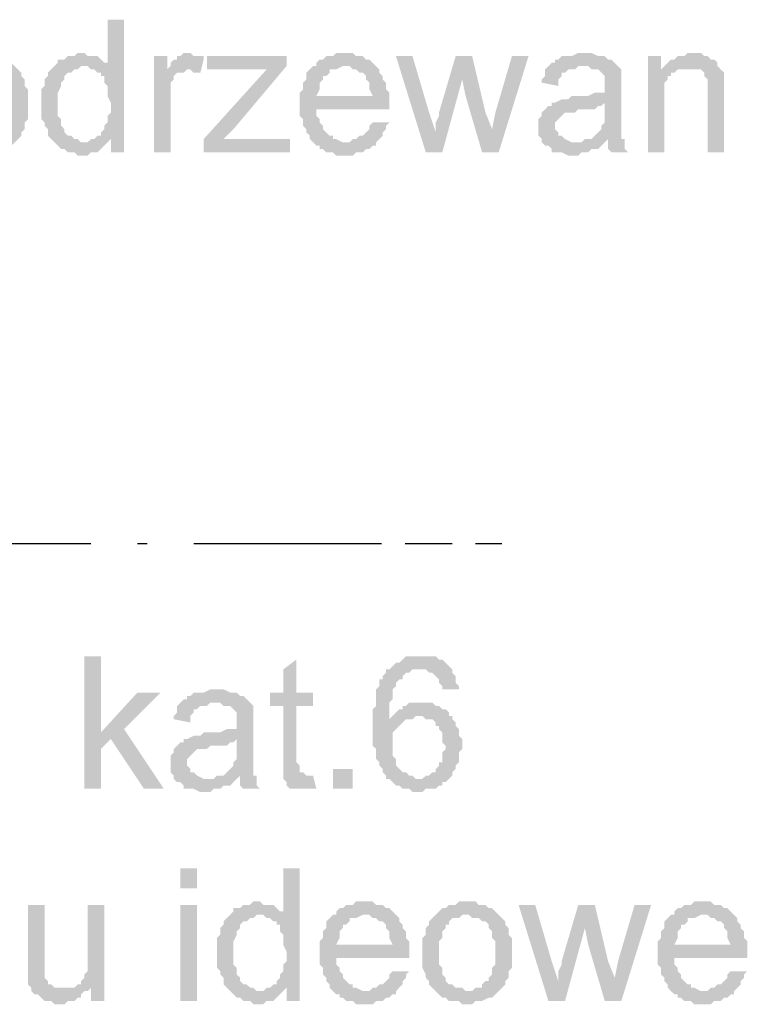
# Model space of a CAD drawing. Header units: millimetres. Extents: x 282377 to 1404227, y -783705 to 1038705.
# Tile 141 of 243: x 383145 to 383238, y 8412 to 8537. Entities that reach past the tile are written whole.
import ezdxf

# ---------------------------------------------------------------- set-up
doc = ezdxf.new("R2010")
doc.units = ezdxf.units.MM
doc.linetypes.add('ACAD_ISO08W100', pattern=[36, 24, -3, 6, -3])
doc.layers.add('!!ELEKTRYKA', color=7, linetype='Continuous')

msp = doc.modelspace()

# ---------------------------------------------------------------- hatches: boundary and pattern name
at = {"layer": '!!ELEKTRYKA', "linetype": 'ACAD_ISO08W100'}
for points in [[(383158.68, 8537.28), (383156.56, 8537.28), (383156.56, 8531.36), (383153.6, 8531.36), (383154.02, 8531.36), (383154.45, 8530.93), (383154.87, 8530.93), (383155.29, 8530.51), (383155.72, 8530.51), (383155.72, 8530.09), (383156.14, 8530.09), (383156.14, 8529.66), (383156.14, 8529.24), (383156.56, 8528.82), (383156.56, 8528.39), (383156.56, 8527.97), (383156.56, 8527.55), (383156.99, 8526.7), (383156.99, 8526.28), (383156.99, 8525.85), (383156.99, 8525.43), (383156.56, 8525.01), (383156.56, 8524.58), (383156.56, 8524.16), (383156.14, 8523.74), (383156.14, 8523.31), (383155.72, 8522.89), (383155.72, 8522.47), (383155.29, 8522.47), (383154.87, 8522.04), (383154.45, 8522.04), (383156.99, 8522.04), (383156.99, 8520.35), (383158.68, 8520.35)], [(383140.48, 8533.05), (383139.63, 8533.05), (383139.21, 8532.63), (383138.36, 8532.63), (383137.94, 8532.2), (383137.51, 8532.2), (383137.09, 8531.78), (383136.67, 8531.36), (383136.67, 8531.36), (383136.67, 8531.36), (383140.48, 8531.36), (383140.9, 8531.36), (383141.32, 8530.93), (383141.75, 8530.93), (383142.17, 8530.93), (383142.59, 8530.51), (383143.02, 8530.51), (383143.44, 8530.09), (383143.44, 8529.66), (383143.86, 8529.24), (383143.86, 8528.82), (383143.86, 8528.39), (383144.29, 8527.97), (383144.29, 8527.55), (383144.29, 8527.12), (383144.29, 8526.7), (383144.29, 8526.28), (383144.29, 8525.85), (383144.29, 8525.43), (383144.29, 8525.01), (383143.86, 8524.58), (383143.86, 8524.16), (383143.86, 8523.74), (383143.44, 8523.31), (383143.44, 8522.89), (383143.02, 8522.89), (383142.59, 8522.47), (383142.59, 8522.04), (383142.17, 8522.04), (383141.75, 8522.04), (383141.32, 8521.62), (383140.48, 8521.62), (383136.67, 8521.62), (383136.67, 8521.62), (383137.09, 8521.2), (383137.51, 8520.77), (383137.94, 8520.77), (383138.36, 8520.35), (383138.78, 8520.35), (383139.21, 8520.35), (383139.63, 8520.35), (383140.05, 8519.93), (383140.48, 8519.93), (383140.9, 8519.93), (383141.32, 8519.93), (383141.75, 8520.35), (383142.17, 8520.35), (383142.59, 8520.35), (383143.44, 8520.77), (383143.86, 8520.77), (383143.86, 8520.77), (383144.29, 8521.2), (383144.71, 8521.62), (383144.71, 8521.62), (383145.13, 8522.04), (383145.56, 8522.47), (383145.56, 8522.89), (383145.56, 8522.89), (383145.98, 8523.31), (383145.98, 8523.74), (383145.98, 8524.16), (383146.4, 8524.58), (383146.4, 8525.01), (383146.4, 8525.43), (383146.4, 8526.28), (383146.4, 8526.7), (383146.4, 8527.12), (383146.4, 8527.55), (383146.4, 8527.97), (383146.4, 8528.39), (383145.98, 8528.82), (383145.98, 8529.24), (383145.98, 8529.66), (383145.56, 8530.09), (383145.56, 8530.51), (383145.13, 8530.93), (383144.71, 8531.36), (383144.71, 8531.36), (383144.29, 8531.78), (383143.86, 8532.2), (383143.44, 8532.2), (383143.02, 8532.63), (383142.59, 8532.63), (383142.17, 8532.63), (383141.75, 8533.05), (383141.32, 8533.05)], [(383153.18, 8533.05), (383153.18, 8533.05), (383152.75, 8533.05), (383152.33, 8532.63), (383151.91, 8532.63), (383151.48, 8532.63), (383151.06, 8532.2), (383150.64, 8532.2), (383150.21, 8532.2), (383150.21, 8531.78), (383149.79, 8531.36), (383149.37, 8530.93), (383148.94, 8530.51), (383148.94, 8530.09), (383148.52, 8529.66), (383148.52, 8529.66), (383148.52, 8529.24), (383148.52, 8528.82), (383148.1, 8528.39), (383148.1, 8527.97), (383148.1, 8527.55), (383148.1, 8527.12), (383148.1, 8526.28), (383148.1, 8526.28), (383148.1, 8525.85), (383148.1, 8525.43), (383148.1, 8525.01), (383148.1, 8524.58), (383148.52, 8524.16), (383148.52, 8523.74), (383148.94, 8523.31), (383148.94, 8522.89), (383148.94, 8522.47), (383149.37, 8522.04), (383149.79, 8521.62), (383153.6, 8521.62), (383153.18, 8521.62), (383152.75, 8522.04), (383152.33, 8522.04), (383151.91, 8522.47), (383151.48, 8522.47), (383151.06, 8522.89), (383151.06, 8522.89), (383151.06, 8523.31), (383150.64, 8523.74), (383150.64, 8524.16), (383150.64, 8524.58), (383150.21, 8525.01), (383150.21, 8525.43), (383150.21, 8525.85), (383150.21, 8526.28), (383150.21, 8526.7), (383150.21, 8527.12), (383150.21, 8527.55), (383150.21, 8527.97), (383150.64, 8528.82), (383150.64, 8529.24), (383150.64, 8529.24), (383151.06, 8529.66), (383151.06, 8530.09), (383151.48, 8530.51), (383151.91, 8530.51), (383152.33, 8530.93), (383152.75, 8530.93), (383153.18, 8531.36), (383153.6, 8531.36), (383156.56, 8531.36), (383156.56, 8531.78), (383156.14, 8531.78), (383155.72, 8532.2), (383155.29, 8532.63), (383155.29, 8532.63), (383154.87, 8532.63), (383154.02, 8532.63), (383153.6, 8533.05)], [(383164.18, 8532.63), (383162.49, 8532.63), (383162.49, 8520.35), (383164.61, 8520.35), (383164.61, 8526.7), (383164.61, 8526.7), (383164.61, 8527.55), (383164.61, 8527.97), (383164.61, 8528.39), (383164.61, 8528.82), (383164.61, 8529.24), (383165.03, 8529.66), (383165.03, 8530.09), (383165.45, 8530.51), (383165.88, 8530.51), (383166.3, 8530.51), (383166.72, 8530.93), (383164.18, 8530.93)], [(383166.72, 8533.05), (383166.72, 8533.05), (383166.3, 8533.05), (383165.88, 8532.63), (383165.45, 8532.63), (383165.45, 8532.2), (383165.03, 8532.2), (383164.61, 8531.78), (383164.61, 8531.36), (383164.18, 8530.93), (383166.72, 8530.93), (383167.15, 8530.93), (383167.57, 8530.51), (383167.99, 8530.51), (383168.42, 8530.51), (383168.84, 8532.2), (383168.84, 8532.63), (383167.99, 8532.63), (383167.57, 8532.63), (383167.15, 8533.05)], [(383179.42, 8532.63), (383169.26, 8532.63), (383169.26, 8530.93), (383176.88, 8530.93), (383179.42, 8531.36)], [(383187.04, 8533.05), (383185.77, 8533.05), (383185.35, 8532.63), (383184.5, 8532.63), (383184.08, 8532.2), (383183.66, 8532.2), (383183.23, 8531.78), (383183.23, 8531.36), (383182.81, 8531.36), (383187.04, 8531.36), (383187.04, 8531.36), (383187.47, 8531.36), (383187.89, 8530.93), (383188.31, 8530.93), (383188.74, 8530.51), (383189.16, 8530.51), (383189.58, 8530.09), (383189.58, 8530.09), (383189.58, 8529.66), (383190.01, 8529.24), (383190.01, 8528.82), (383190.01, 8528.39), (383190.43, 8527.55), (383183.23, 8527.55), (383192.55, 8527.55), (383192.55, 8527.97), (383192.13, 8528.39), (383192.13, 8528.82), (383192.13, 8529.24), (383191.7, 8529.66), (383191.7, 8530.09), (383191.28, 8530.51), (383191.28, 8530.93), (383190.86, 8531.36), (383190.86, 8531.36), (383190.43, 8531.78), (383190.01, 8532.2), (383189.58, 8532.2), (383189.16, 8532.63), (383188.74, 8532.63), (383188.31, 8532.63), (383187.89, 8533.05), (383187.47, 8533.05)], [(383195.51, 8532.63), (383193.4, 8532.63), (383197.21, 8520.35), (383198.48, 8522.89), (383197.63, 8525.43)], [(383203.13, 8532.63), (383201.02, 8532.63), (383198.9, 8525.43), (383198.9, 8525.01), (383198.48, 8524.16), (383198.48, 8523.74), (383198.48, 8523.31), (383198.48, 8522.89), (383198.48, 8522.89), (383197.21, 8520.35), (383199.32, 8520.35), (383201.86, 8529.66)], [(383203.13, 8532.63), (383201.86, 8529.66), (383202.29, 8527.55), (383204.4, 8520.35), (383205.67, 8523.31), (383204.83, 8525.43)], [(383210.33, 8532.63), (383208.21, 8532.63), (383206.1, 8525.43), (383205.67, 8523.31), (383204.4, 8520.35), (383206.52, 8520.35)], [(383217.53, 8533.05), (383216.68, 8533.05), (383215.83, 8532.63), (383214.56, 8532.63), (383214.14, 8532.2), (383213.72, 8532.2), (383213.72, 8531.78), (383213.29, 8531.78), (383212.87, 8531.36), (383217.1, 8531.36), (383217.53, 8531.36), (383217.95, 8531.36), (383218.37, 8530.93), (383218.8, 8530.93), (383219.22, 8530.93), (383219.64, 8530.51), (383219.64, 8530.51), (383220.07, 8530.09), (383220.07, 8529.66), (383220.07, 8529.24), (383220.07, 8528.82), (383220.07, 8528.82), (383220.07, 8527.97), (383219.64, 8527.97), (383219.64, 8527.97), (383219.22, 8527.97), (383218.8, 8527.97), (383217.95, 8527.55), (383217.53, 8527.55), (383217.1, 8527.55), (383216.26, 8527.55), (383215.83, 8527.55), (383215.41, 8527.12), (383214.99, 8527.12), (383214.56, 8527.12), (383214.56, 8527.12), (383213.72, 8526.7), (383213.29, 8526.7), (383220.07, 8526.7), (383220.07, 8525.85), (383220.07, 8525.43), (383220.07, 8525.01), (383220.07, 8524.58), (383220.07, 8524.16), (383219.64, 8523.74), (383219.64, 8523.74), (383219.64, 8523.31), (383219.22, 8522.89), (383218.8, 8522.47), (383218.37, 8522.04), (383217.95, 8522.04), (383217.53, 8522.04), (383220.49, 8522.04), (383220.49, 8521.62), (383220.49, 8521.2), (383220.49, 8520.77), (383220.91, 8520.35), (383223.03, 8520.35), (383223.03, 8520.35), (383222.61, 8520.77), (383222.61, 8521.2), (383222.61, 8522.04), (383222.18, 8522.04), (383222.18, 8522.47), (383222.18, 8522.47), (383222.18, 8522.89), (383222.18, 8523.74), (383222.18, 8524.16), (383222.18, 8524.58), (383222.18, 8525.43), (383222.18, 8528.39), (383222.18, 8528.39), (383222.18, 8528.82), (383222.18, 8529.66), (383222.18, 8530.09), (383222.18, 8530.09), (383222.18, 8530.51), (383222.18, 8530.93), (383221.76, 8531.36), (383221.34, 8531.78), (383221.34, 8531.78), (383220.91, 8532.2), (383220.49, 8532.2), (383220.07, 8532.63), (383220.07, 8532.63), (383219.64, 8532.63), (383219.22, 8532.63), (383218.37, 8533.05), (383217.95, 8533.05)], [(383227.26, 8532.63), (383225.57, 8532.63), (383225.57, 8520.35), (383227.69, 8520.35), (383227.69, 8527.12), (383227.69, 8527.55), (383227.69, 8527.97), (383227.69, 8528.39), (383227.69, 8528.82), (383227.69, 8529.24), (383228.11, 8529.66), (383228.11, 8530.09), (383228.53, 8530.09), (383228.53, 8530.51), (383228.96, 8530.51), (383229.38, 8530.93), (383227.26, 8530.93)], [(383231.07, 8533.05), (383231.07, 8533.05), (383230.65, 8533.05), (383230.23, 8532.63), (383229.8, 8532.63), (383229.38, 8532.63), (383228.96, 8532.2), (383228.53, 8532.2), (383228.11, 8531.78), (383228.11, 8531.78), (383227.69, 8531.36), (383230.65, 8530.93), (383231.07, 8530.93), (383231.5, 8530.93), (383231.92, 8530.93), (383232.34, 8530.93), (383232.77, 8530.51), (383232.77, 8530.09), (383233.19, 8529.66), (383233.19, 8529.66), (383233.19, 8529.24), (383233.19, 8528.82), (383233.19, 8528.39), (383233.19, 8527.97), (383233.19, 8520.35), (383235.31, 8520.35), (383235.31, 8527.97), (383235.31, 8527.97), (383235.31, 8528.82), (383235.31, 8529.24), (383235.31, 8529.66), (383235.31, 8530.09), (383235.31, 8530.09), (383235.31, 8530.51), (383234.88, 8530.93), (383234.46, 8531.36), (383234.46, 8531.78), (383234.04, 8532.2), (383233.61, 8532.2), (383233.19, 8532.63), (383233.19, 8532.63), (383232.77, 8532.63), (383232.34, 8533.05), (383231.92, 8533.05)], [(383179.42, 8531.36), (383176.88, 8530.93), (383168.84, 8522.04), (383168.84, 8520.35), (383171.38, 8522.04), (383172.65, 8523.31)], [(383182.81, 8531.36), (383182.81, 8531.36), (383182.39, 8530.93), (383181.96, 8530.51), (383181.96, 8530.09), (383181.96, 8529.66), (383181.54, 8529.24), (383181.54, 8528.82), (383181.54, 8528.39), (383181.12, 8527.97), (383181.12, 8527.55), (383181.12, 8527.12), (383181.12, 8526.28), (383181.12, 8525.85), (383181.12, 8525.43), (383181.12, 8525.01), (383181.54, 8524.58), (383181.54, 8524.16), (383181.54, 8523.74), (383181.96, 8523.31), (383181.96, 8522.89), (383182.39, 8522.47), (383182.39, 8522.04), (383182.81, 8521.62), (383187.04, 8521.62), (383187.04, 8521.62), (383186.62, 8521.62), (383185.77, 8522.04), (383185.35, 8522.04), (383185.35, 8522.47), (383184.93, 8522.47), (383184.5, 8522.89), (383184.5, 8522.89), (383184.08, 8523.31), (383184.08, 8523.74), (383183.66, 8524.16), (383183.66, 8524.58), (383183.23, 8525.01), (383183.23, 8525.43), (383183.23, 8525.85), (383192.55, 8525.85), (383192.55, 8526.28), (383192.55, 8526.7), (383192.55, 8527.12), (383192.55, 8527.55), (383183.23, 8527.55), (383183.23, 8527.55), (383183.66, 8528.39), (383183.66, 8528.82), (383183.66, 8529.24), (383184.08, 8529.66), (383184.08, 8530.09), (383184.5, 8530.09), (383184.93, 8530.51), (383184.93, 8530.93), (383185.35, 8530.93), (383185.77, 8530.93), (383186.62, 8531.36), (383187.04, 8531.36)], [(383212.87, 8531.36), (383212.45, 8530.93), (383212.45, 8530.09), (383212.02, 8529.66), (383212.02, 8529.24), (383214.14, 8528.82), (383214.14, 8529.24), (383214.14, 8529.66), (383214.56, 8530.09), (383214.56, 8530.51), (383214.99, 8530.51), (383215.41, 8530.93), (383215.83, 8530.93), (383216.26, 8530.93), (383216.68, 8531.36), (383217.1, 8531.36)], [(383213.29, 8526.7), (383213.29, 8526.28), (383212.87, 8526.28), (383212.45, 8525.85), (383212.45, 8525.85), (383212.02, 8525.43), (383212.02, 8525.01), (383211.6, 8524.58), (383211.6, 8524.16), (383211.6, 8523.74), (383211.6, 8523.74), (383211.6, 8522.89), (383211.6, 8522.47), (383212.02, 8522.04), (383212.02, 8521.62), (383212.45, 8521.2), (383212.87, 8521.2), (383212.87, 8521.2), (383213.29, 8520.77), (383213.29, 8520.35), (383213.72, 8520.35), (383214.14, 8520.35), (383214.56, 8520.35), (383215.41, 8519.93), (383215.83, 8519.93), (383216.26, 8519.93), (383216.68, 8519.93), (383217.1, 8520.35), (383217.53, 8520.35), (383217.95, 8520.35), (383218.37, 8520.77), (383218.8, 8520.77), (383219.22, 8520.77), (383219.64, 8521.2), (383220.07, 8521.62), (383216.26, 8521.62), (383216.26, 8521.62), (383215.83, 8521.62), (383214.99, 8522.04), (383214.99, 8522.04), (383214.56, 8522.47), (383214.14, 8522.47), (383214.14, 8522.89), (383213.72, 8523.31), (383213.72, 8523.74), (383213.72, 8523.74), (383213.72, 8524.16), (383214.14, 8524.58), (383214.14, 8524.58), (383214.56, 8525.01), (383214.99, 8525.43), (383215.41, 8525.43), (383215.83, 8525.43), (383216.26, 8525.43), (383216.68, 8525.85), (383217.1, 8525.85), (383217.53, 8525.85), (383217.95, 8525.85), (383218.8, 8525.85), (383219.22, 8526.28), (383219.64, 8526.28), (383219.64, 8526.28), (383220.07, 8526.7)], [(383190.43, 8524.16), (383190.01, 8523.74), (383190.01, 8523.31), (383189.58, 8522.89), (383189.16, 8522.47), (383189.16, 8522.47), (383188.74, 8522.47), (383188.31, 8522.04), (383187.89, 8522.04), (383187.47, 8521.62), (383187.04, 8521.62), (383182.81, 8521.62), (383182.81, 8521.62), (383183.23, 8521.2), (383183.66, 8521.2), (383183.66, 8520.77), (383184.08, 8520.77), (383184.5, 8520.35), (383184.93, 8520.35), (383185.35, 8520.35), (383185.77, 8519.93), (383186.62, 8519.93), (383187.04, 8519.93), (383187.47, 8519.93), (383187.89, 8519.93), (383188.31, 8520.35), (383188.74, 8520.35), (383189.16, 8520.35), (383189.58, 8520.77), (383190.01, 8520.77), (383190.43, 8521.2), (383190.86, 8521.2), (383190.86, 8521.62), (383191.28, 8522.04), (383191.7, 8522.47), (383191.7, 8522.89), (383192.13, 8523.31), (383192.13, 8523.74), (383192.55, 8524.16)], [(383154.45, 8522.04), (383154.02, 8521.62), (383149.79, 8521.62), (383150.21, 8521.2), (383150.64, 8520.77), (383150.64, 8520.77), (383151.06, 8520.77), (383151.48, 8520.35), (383151.91, 8520.35), (383152.33, 8520.35), (383152.75, 8519.93), (383153.18, 8519.93), (383154.02, 8519.93), (383154.45, 8520.35), (383154.87, 8520.35), (383155.29, 8520.35), (383155.72, 8520.77), (383155.72, 8520.77), (383156.14, 8521.2), (383156.56, 8521.62), (383156.99, 8522.04)], [(383217.53, 8522.04), (383217.1, 8521.62), (383216.26, 8521.62), (383220.07, 8521.62), (383220.49, 8522.04)], [(383155.72, 8456), (383153.6, 8456), (383153.6, 8439.07), (383155.72, 8439.07), (383155.72, 8444.15), (383156.99, 8445.42), (383155.72, 8446.27)], [(383180.69, 8455.58), (383179, 8454.31), (383179, 8451.35), (383177.31, 8451.35), (383177.31, 8449.65), (383179, 8449.65), (383179, 8442.88), (383179, 8442.46), (383179, 8442.03), (383179, 8441.19), (383179, 8440.76), (383181.96, 8440.76), (383181.96, 8440.76), (383181.54, 8441.19), (383181.12, 8441.19), (383181.12, 8441.61), (383181.12, 8441.61), (383181.12, 8442.03), (383180.69, 8442.46), (383180.69, 8449.65), (383182.81, 8449.65), (383182.81, 8451.35), (383180.69, 8451.35)], [(383196.36, 8456), (383196.36, 8456), (383194.67, 8456), (383194.24, 8455.58), (383194.24, 8455.58), (383193.82, 8455.16), (383193.4, 8455.16), (383192.97, 8454.73), (383192.55, 8454.31), (383196.36, 8454.31), (383196.36, 8454.31), (383196.78, 8454.31), (383197.21, 8454.31), (383197.63, 8453.89), (383198.05, 8453.89), (383198.48, 8453.46), (383198.48, 8453.46), (383198.9, 8453.04), (383198.9, 8452.62), (383199.32, 8452.19), (383199.32, 8451.77), (383201.44, 8451.77), (383201.44, 8452.19), (383201.02, 8452.62), (383201.02, 8453.04), (383201.02, 8453.46), (383200.59, 8453.89), (383200.59, 8454.31), (383200.17, 8454.73), (383199.75, 8455.16), (383199.75, 8455.16), (383199.32, 8455.58), (383198.9, 8455.58), (383198.48, 8456), (383198.05, 8456), (383197.63, 8456), (383197.21, 8456)], [(383192.55, 8454.31), (383192.13, 8454.31), (383192.13, 8453.89), (383191.7, 8453.46), (383191.7, 8453.04), (383191.28, 8453.04), (383191.28, 8452.62), (383191.28, 8452.19), (383190.86, 8451.77), (383190.86, 8451.35), (383190.86, 8450.92), (383190.86, 8450.5), (383190.86, 8449.65), (383190.43, 8449.23), (383190.43, 8448.81), (383190.43, 8448.38), (383190.43, 8447.54), (383190.43, 8447.11), (383190.43, 8446.69), (383190.43, 8446.27), (383190.43, 8445.84), (383190.43, 8445), (383190.43, 8444.57), (383190.86, 8444.15), (383190.86, 8443.73), (383190.86, 8443.3), (383190.86, 8442.88), (383191.28, 8442.46), (383191.28, 8442.03), (383191.7, 8441.61), (383191.7, 8441.19), (383191.7, 8441.19), (383192.13, 8440.76), (383192.13, 8440.34), (383192.55, 8440.34), (383192.97, 8439.92), (383193.4, 8439.49), (383193.82, 8439.49), (383194.24, 8439.07), (383194.67, 8439.07), (383195.09, 8439.07), (383195.51, 8438.65), (383195.94, 8438.65), (383196.36, 8438.65), (383196.36, 8438.65), (383196.78, 8438.65), (383197.21, 8439.07), (383198.05, 8439.07), (383198.48, 8439.07), (383198.9, 8439.49), (383198.9, 8439.49), (383199.32, 8439.49), (383199.32, 8439.92), (383199.75, 8439.92), (383200.17, 8440.34), (383196.36, 8440.34), (383195.94, 8440.34), (383195.51, 8440.76), (383195.09, 8440.76), (383194.67, 8441.19), (383194.67, 8441.19), (383194.24, 8441.19), (383193.82, 8441.61), (383193.4, 8442.03), (383193.4, 8442.46), (383193.4, 8442.88), (383192.97, 8443.3), (383192.97, 8443.73), (383192.97, 8444.15), (383192.97, 8444.57), (383192.97, 8444.57), (383192.97, 8445.42), (383192.97, 8445.84), (383192.97, 8446.27), (383193.4, 8446.69), (383193.4, 8446.69), (383193.82, 8447.11), (383194.24, 8447.54), (383194.67, 8447.96), (383192.55, 8447.96), (383192.55, 8447.96), (383192.55, 8448.81), (383192.55, 8449.23), (383192.55, 8449.65), (383192.55, 8450.08), (383192.97, 8450.5), (383192.97, 8450.92), (383192.97, 8451.35), (383192.97, 8451.77), (383193.4, 8452.19), (383193.4, 8452.62), (383193.82, 8453.04), (383194.24, 8453.04), (383194.24, 8453.46), (383194.67, 8453.89), (383194.67, 8453.89), (383195.09, 8453.89), (383195.51, 8454.31), (383195.94, 8454.31), (383196.36, 8454.31)], [(383163.34, 8451.35), (383160.37, 8451.35), (383155.72, 8446.27), (383156.99, 8445.42), (383161.22, 8439.07), (383163.76, 8439.07), (383158.68, 8446.69)], [(383170.53, 8451.77), (383169.69, 8451.77), (383168.84, 8451.35), (383167.57, 8451.35), (383167.15, 8450.92), (383166.72, 8450.92), (383166.72, 8450.5), (383166.3, 8450.5), (383165.88, 8450.08), (383170.11, 8450.08), (383170.53, 8450.08), (383170.96, 8450.08), (383171.38, 8449.65), (383171.8, 8449.65), (383172.23, 8449.65), (383172.65, 8449.23), (383172.65, 8449.23), (383173.07, 8448.81), (383173.07, 8448.38), (383173.07, 8447.96), (383173.07, 8447.54), (383173.07, 8447.54), (383173.07, 8446.69), (383172.65, 8446.69), (383172.65, 8446.69), (383172.23, 8446.69), (383171.8, 8446.69), (383170.96, 8446.27), (383170.53, 8446.27), (383170.11, 8446.27), (383169.26, 8446.27), (383168.84, 8446.27), (383168.42, 8445.84), (383167.99, 8445.84), (383167.57, 8445.84), (383167.57, 8445.84), (383166.72, 8445.42), (383166.3, 8445.42), (383173.07, 8445.42), (383173.07, 8444.57), (383173.07, 8444.15), (383173.07, 8443.73), (383173.07, 8443.3), (383173.07, 8442.88), (383172.65, 8442.46), (383172.65, 8442.46), (383172.65, 8442.03), (383172.23, 8441.61), (383171.8, 8441.19), (383171.38, 8440.76), (383170.96, 8440.76), (383170.53, 8440.76), (383173.5, 8440.76), (383173.5, 8440.34), (383173.5, 8439.92), (383173.5, 8439.49), (383173.92, 8439.07), (383176.04, 8439.07), (383176.04, 8439.07), (383175.61, 8439.49), (383175.61, 8439.92), (383175.61, 8440.76), (383175.19, 8440.76), (383175.19, 8441.19), (383175.19, 8441.19), (383175.19, 8441.61), (383175.19, 8442.46), (383175.19, 8442.88), (383175.19, 8443.3), (383175.19, 8444.15), (383175.19, 8447.11), (383175.19, 8447.11), (383175.19, 8447.54), (383175.19, 8448.38), (383175.19, 8448.81), (383175.19, 8448.81), (383175.19, 8449.23), (383175.19, 8449.65), (383174.77, 8450.08), (383174.34, 8450.5), (383174.34, 8450.5), (383173.92, 8450.92), (383173.5, 8450.92), (383173.07, 8451.35), (383173.07, 8451.35), (383172.65, 8451.35), (383172.23, 8451.35), (383171.38, 8451.77), (383170.96, 8451.77)], [(383165.88, 8450.08), (383165.45, 8449.65), (383165.45, 8448.81), (383165.03, 8448.38), (383165.03, 8447.96), (383167.15, 8447.54), (383167.15, 8447.96), (383167.15, 8448.38), (383167.57, 8448.81), (383167.57, 8449.23), (383167.99, 8449.23), (383168.42, 8449.65), (383168.84, 8449.65), (383169.26, 8449.65), (383169.69, 8450.08), (383170.11, 8450.08)], [(383196.78, 8450.08), (383196.78, 8450.08), (383195.09, 8450.08), (383194.67, 8449.65), (383194.24, 8449.65), (383194.24, 8449.23), (383193.82, 8449.23), (383193.4, 8448.81), (383192.97, 8448.38), (383192.97, 8448.38), (383192.55, 8447.96), (383194.67, 8447.96), (383195.09, 8447.96), (383195.51, 8447.96), (383195.94, 8448.38), (383196.36, 8448.38), (383200.17, 8448.38), (383200.17, 8448.81), (383199.75, 8449.23), (383199.32, 8449.23), (383198.9, 8449.65), (383198.48, 8449.65), (383198.05, 8450.08), (383197.63, 8450.08), (383197.21, 8450.08)], [(383200.17, 8448.38), (383196.36, 8448.38), (383196.78, 8448.38), (383197.21, 8447.96), (383197.63, 8447.96), (383198.05, 8447.96), (383198.48, 8447.54), (383198.48, 8447.11), (383198.9, 8447.11), (383198.9, 8446.69), (383199.32, 8446.27), (383199.32, 8445.84), (383199.32, 8445.42), (383199.32, 8445), (383199.75, 8444.57), (383199.75, 8444.15), (383199.32, 8443.73), (383199.32, 8443.3), (383199.32, 8442.46), (383198.9, 8442.46), (383198.9, 8442.03), (383198.48, 8441.61), (383198.48, 8441.19), (383198.05, 8441.19), (383197.63, 8440.76), (383197.21, 8440.76), (383196.78, 8440.34), (383196.36, 8440.34), (383200.17, 8440.34), (383200.59, 8440.76), (383200.59, 8441.19), (383201.02, 8441.61), (383201.02, 8442.03), (383201.44, 8442.46), (383201.44, 8442.88), (383201.44, 8443.3), (383201.44, 8443.73), (383201.86, 8444.15), (383201.86, 8444.57), (383201.86, 8444.57), (383201.86, 8445.42), (383201.44, 8445.84), (383201.44, 8446.27), (383201.44, 8446.69), (383201.02, 8447.11), (383201.02, 8447.54), (383200.59, 8447.96), (383200.59, 8448.38)], [(383166.3, 8445.42), (383166.3, 8445), (383165.88, 8445), (383165.45, 8444.57), (383165.45, 8444.57), (383165.03, 8444.15), (383165.03, 8443.73), (383164.61, 8443.3), (383164.61, 8442.88), (383164.61, 8442.46), (383164.61, 8442.46), (383164.61, 8441.61), (383164.61, 8441.19), (383165.03, 8440.76), (383165.03, 8440.34), (383165.45, 8439.92), (383165.88, 8439.92), (383165.88, 8439.92), (383166.3, 8439.49), (383166.3, 8439.07), (383166.72, 8439.07), (383167.15, 8439.07), (383167.57, 8439.07), (383168.42, 8438.65), (383168.84, 8438.65), (383169.26, 8438.65), (383169.69, 8438.65), (383170.11, 8439.07), (383170.53, 8439.07), (383170.96, 8439.07), (383171.38, 8439.49), (383171.8, 8439.49), (383172.23, 8439.49), (383172.65, 8439.92), (383173.07, 8440.34), (383169.26, 8440.34), (383169.26, 8440.34), (383168.84, 8440.34), (383167.99, 8440.76), (383167.99, 8440.76), (383167.57, 8441.19), (383167.15, 8441.19), (383167.15, 8441.61), (383166.72, 8442.03), (383166.72, 8442.46), (383166.72, 8442.46), (383166.72, 8442.88), (383167.15, 8443.3), (383167.15, 8443.3), (383167.57, 8443.73), (383167.99, 8444.15), (383168.42, 8444.15), (383168.84, 8444.15), (383169.26, 8444.15), (383169.69, 8444.57), (383170.11, 8444.57), (383170.53, 8444.57), (383170.96, 8444.57), (383171.8, 8444.57), (383172.23, 8445), (383172.65, 8445), (383172.65, 8445), (383173.07, 8445.42)], [(383170.53, 8440.76), (383170.11, 8440.34), (383169.26, 8440.34), (383173.07, 8440.34), (383173.5, 8440.76)], [(383182.81, 8440.76), (383179, 8440.76), (383179, 8440.34), (383179, 8440.34), (383179.42, 8439.92), (383179.42, 8439.49), (383179.85, 8439.07), (383180.27, 8439.07), (383180.69, 8439.07), (383181.12, 8439.07), (383181.54, 8439.07), (383181.96, 8439.07), (383182.39, 8439.07), (383182.81, 8439.07), (383183.23, 8439.07)], [(383181.12, 8428.91), (383179, 8428.91), (383179, 8422.98), (383176.04, 8422.98), (383176.46, 8422.98), (383176.88, 8422.56), (383177.31, 8422.56), (383177.73, 8422.14), (383178.15, 8422.14), (383178.15, 8421.71), (383178.58, 8421.71), (383178.58, 8421.29), (383178.58, 8420.87), (383179, 8420.44), (383179, 8420.02), (383179, 8419.6), (383179, 8419.17), (383179.42, 8418.33), (383179.42, 8417.9), (383179.42, 8417.48), (383179.42, 8417.05), (383179, 8416.63), (383179, 8416.21), (383179, 8415.78), (383178.58, 8415.36), (383178.58, 8414.94), (383178.15, 8414.51), (383178.15, 8414.09), (383177.73, 8414.09), (383177.31, 8413.67), (383176.88, 8413.67), (383179.42, 8413.67), (383179.42, 8411.97), (383181.12, 8411.97)], [(383148.52, 8424.25), (383146.4, 8424.25), (383146.4, 8416.63), (383146.4, 8416.63), (383146.4, 8415.78), (383146.4, 8415.36), (383146.4, 8414.94), (383146.4, 8414.51), (383146.4, 8414.51), (383146.4, 8414.09), (383146.83, 8413.67), (383146.83, 8413.24), (383147.25, 8412.82), (383147.67, 8412.82), (383148.1, 8412.4), (383148.52, 8411.97), (383148.52, 8411.97), (383148.94, 8411.97), (383149.37, 8411.97), (383149.79, 8411.55), (383150.64, 8411.55), (383150.64, 8411.55), (383151.06, 8411.55), (383151.48, 8411.97), (383151.91, 8411.97), (383152.33, 8411.97), (383152.75, 8412.4), (383153.18, 8412.4), (383153.18, 8412.82), (383153.6, 8413.24), (383154.02, 8413.24), (383150.64, 8413.67), (383150.64, 8413.67), (383150.21, 8413.67), (383149.79, 8413.67), (383149.37, 8414.09), (383148.94, 8414.09), (383148.94, 8414.51), (383148.52, 8414.94), (383148.52, 8415.36), (383148.52, 8415.36), (383148.52, 8415.78), (383148.52, 8416.21), (383148.52, 8416.63), (383148.52, 8417.48)], [(383156.14, 8424.25), (383154.02, 8424.25), (383154.02, 8417.48), (383154.02, 8417.48), (383154.02, 8417.05), (383154.02, 8416.63), (383154.02, 8416.21), (383154.02, 8415.78), (383153.6, 8415.36), (383153.6, 8414.94), (383153.18, 8414.51), (383153.18, 8414.09), (383152.75, 8414.09), (383154.45, 8413.67), (383154.45, 8411.97), (383156.14, 8411.97)], [(383175.61, 8424.68), (383175.61, 8424.68), (383175.19, 8424.68), (383174.77, 8424.25), (383174.34, 8424.25), (383173.92, 8424.25), (383173.5, 8423.83), (383173.07, 8423.83), (383172.65, 8423.83), (383172.65, 8423.41), (383172.23, 8422.98), (383171.8, 8422.56), (383171.38, 8422.14), (383171.38, 8421.71), (383170.96, 8421.29), (383170.96, 8421.29), (383170.96, 8420.87), (383170.96, 8420.44), (383170.53, 8420.02), (383170.53, 8419.6), (383170.53, 8419.17), (383170.53, 8418.75), (383170.53, 8417.9), (383170.53, 8417.9), (383170.53, 8417.48), (383170.53, 8417.05), (383170.53, 8416.63), (383170.53, 8416.21), (383170.96, 8415.78), (383170.96, 8415.36), (383171.38, 8414.94), (383171.38, 8414.51), (383171.38, 8414.09), (383171.8, 8413.67), (383172.23, 8413.24), (383176.04, 8413.24), (383175.61, 8413.24), (383175.19, 8413.67), (383174.77, 8413.67), (383174.34, 8414.09), (383173.92, 8414.09), (383173.5, 8414.51), (383173.5, 8414.51), (383173.5, 8414.94), (383173.07, 8415.36), (383173.07, 8415.78), (383173.07, 8416.21), (383172.65, 8416.63), (383172.65, 8417.05), (383172.65, 8417.48), (383172.65, 8417.9), (383172.65, 8418.33), (383172.65, 8418.75), (383172.65, 8419.17), (383172.65, 8419.6), (383173.07, 8420.44), (383173.07, 8420.87), (383173.07, 8420.87), (383173.5, 8421.29), (383173.5, 8421.71), (383173.92, 8422.14), (383174.34, 8422.14), (383174.77, 8422.56), (383175.19, 8422.56), (383175.61, 8422.98), (383176.04, 8422.98), (383179, 8422.98), (383179, 8423.41), (383178.58, 8423.41), (383178.15, 8423.83), (383177.73, 8424.25), (383177.73, 8424.25), (383177.31, 8424.25), (383176.46, 8424.25), (383176.04, 8424.68)], [(383189.58, 8424.68), (383188.31, 8424.68), (383187.89, 8424.25), (383187.04, 8424.25), (383186.62, 8423.83), (383186.2, 8423.83), (383185.77, 8423.41), (383185.77, 8422.98), (383185.35, 8422.98), (383189.58, 8422.98), (383189.58, 8422.98), (383190.01, 8422.98), (383190.43, 8422.56), (383190.86, 8422.56), (383191.28, 8422.14), (383191.7, 8422.14), (383192.13, 8421.71), (383192.13, 8421.71), (383192.13, 8421.29), (383192.55, 8420.87), (383192.55, 8420.44), (383192.55, 8420.02), (383192.97, 8419.17), (383185.77, 8419.17), (383195.09, 8419.17), (383195.09, 8419.6), (383194.67, 8420.02), (383194.67, 8420.44), (383194.67, 8420.87), (383194.24, 8421.29), (383194.24, 8421.71), (383193.82, 8422.14), (383193.82, 8422.56), (383193.4, 8422.98), (383193.4, 8422.98), (383192.97, 8423.41), (383192.55, 8423.83), (383192.13, 8423.83), (383191.7, 8424.25), (383191.28, 8424.25), (383190.86, 8424.25), (383190.43, 8424.68), (383190.01, 8424.68)], [(383202.29, 8424.68), (383201.44, 8424.68), (383201.02, 8424.25), (383200.17, 8424.25), (383199.75, 8423.83), (383199.32, 8423.83), (383198.9, 8423.41), (383198.48, 8422.98), (383198.48, 8422.98), (383198.48, 8422.98), (383202.29, 8422.98), (383202.71, 8422.98), (383203.13, 8422.56), (383203.56, 8422.56), (383203.98, 8422.56), (383204.4, 8422.14), (383204.83, 8422.14), (383205.25, 8421.71), (383205.25, 8421.29), (383205.67, 8420.87), (383205.67, 8420.44), (383205.67, 8420.02), (383206.1, 8419.6), (383206.1, 8419.17), (383206.1, 8418.75), (383206.1, 8418.33), (383206.1, 8417.9), (383206.1, 8417.48), (383206.1, 8417.05), (383206.1, 8416.63), (383205.67, 8416.21), (383205.67, 8415.78), (383205.67, 8415.36), (383205.25, 8414.94), (383205.25, 8414.51), (383204.83, 8414.51), (383204.4, 8414.09), (383204.4, 8413.67), (383203.98, 8413.67), (383203.56, 8413.67), (383203.13, 8413.24), (383202.29, 8413.24), (383198.48, 8413.24), (383198.48, 8413.24), (383198.9, 8412.82), (383199.32, 8412.4), (383199.75, 8412.4), (383200.17, 8411.97), (383200.59, 8411.97), (383201.02, 8411.97), (383201.44, 8411.97), (383201.86, 8411.55), (383202.29, 8411.55), (383202.71, 8411.55), (383203.13, 8411.55), (383203.56, 8411.97), (383203.98, 8411.97), (383204.4, 8411.97), (383205.25, 8412.4), (383205.67, 8412.4), (383205.67, 8412.4), (383206.1, 8412.82), (383206.52, 8413.24), (383206.52, 8413.24), (383206.94, 8413.67), (383207.37, 8414.09), (383207.37, 8414.51), (383207.37, 8414.51), (383207.79, 8414.94), (383207.79, 8415.36), (383207.79, 8415.78), (383208.21, 8416.21), (383208.21, 8416.63), (383208.21, 8417.05), (383208.21, 8417.9), (383208.21, 8418.33), (383208.21, 8418.75), (383208.21, 8419.17), (383208.21, 8419.6), (383208.21, 8420.02), (383207.79, 8420.44), (383207.79, 8420.87), (383207.79, 8421.29), (383207.37, 8421.71), (383207.37, 8422.14), (383206.94, 8422.56), (383206.52, 8422.98), (383206.52, 8422.98), (383206.1, 8423.41), (383205.67, 8423.83), (383205.25, 8423.83), (383204.83, 8424.25), (383204.4, 8424.25), (383203.98, 8424.25), (383203.56, 8424.68), (383203.13, 8424.68)], [(383211.18, 8424.25), (383209.06, 8424.25), (383212.87, 8411.97), (383214.14, 8414.51), (383213.29, 8417.05)], [(383218.8, 8424.25), (383216.68, 8424.25), (383214.56, 8417.05), (383214.56, 8416.63), (383214.14, 8415.78), (383214.14, 8415.36), (383214.14, 8414.94), (383214.14, 8414.51), (383214.14, 8414.51), (383212.87, 8411.97), (383214.99, 8411.97), (383217.53, 8421.29)], [(383218.8, 8424.25), (383217.53, 8421.29), (383217.95, 8419.17), (383220.07, 8411.97), (383221.34, 8414.94), (383220.49, 8417.05)], [(383225.99, 8424.25), (383223.88, 8424.25), (383221.76, 8417.05), (383221.34, 8414.94), (383220.07, 8411.97), (383222.18, 8411.97)], [(383232.77, 8424.68), (383231.5, 8424.68), (383231.07, 8424.25), (383230.23, 8424.25), (383229.8, 8423.83), (383229.38, 8423.83), (383228.96, 8423.41), (383228.96, 8422.98), (383228.53, 8422.98), (383232.77, 8422.98), (383232.77, 8422.98), (383233.19, 8422.98), (383233.61, 8422.56), (383234.04, 8422.56), (383234.46, 8422.14), (383234.88, 8422.14), (383235.31, 8421.71), (383235.31, 8421.71), (383235.31, 8421.29), (383235.73, 8420.87), (383235.73, 8420.44), (383235.73, 8420.02), (383236.15, 8419.17), (383228.96, 8419.17), (383238.27, 8419.17), (383238.27, 8419.6), (383237.85, 8420.02), (383237.85, 8420.44), (383237.85, 8420.87), (383237.42, 8421.29), (383237.42, 8421.71), (383237, 8422.14), (383237, 8422.56), (383236.58, 8422.98), (383236.58, 8422.98), (383236.15, 8423.41), (383235.73, 8423.83), (383235.31, 8423.83), (383234.88, 8424.25), (383234.46, 8424.25), (383234.04, 8424.25), (383233.61, 8424.68), (383233.19, 8424.68)], [(383185.35, 8422.98), (383185.35, 8422.98), (383184.93, 8422.56), (383184.5, 8422.14), (383184.5, 8421.71), (383184.5, 8421.29), (383184.08, 8420.87), (383184.08, 8420.44), (383184.08, 8420.02), (383183.66, 8419.6), (383183.66, 8419.17), (383183.66, 8418.75), (383183.66, 8417.9), (383183.66, 8417.48), (383183.66, 8417.05), (383183.66, 8416.63), (383184.08, 8416.21), (383184.08, 8415.78), (383184.08, 8415.36), (383184.5, 8414.94), (383184.5, 8414.51), (383184.93, 8414.09), (383184.93, 8413.67), (383185.35, 8413.24), (383189.58, 8413.24), (383189.58, 8413.24), (383189.16, 8413.24), (383188.31, 8413.67), (383187.89, 8413.67), (383187.89, 8414.09), (383187.47, 8414.09), (383187.04, 8414.51), (383187.04, 8414.51), (383186.62, 8414.94), (383186.62, 8415.36), (383186.2, 8415.78), (383186.2, 8416.21), (383185.77, 8416.63), (383185.77, 8417.05), (383185.77, 8417.48), (383195.09, 8417.48), (383195.09, 8417.9), (383195.09, 8418.33), (383195.09, 8418.75), (383195.09, 8419.17), (383185.77, 8419.17), (383185.77, 8419.17), (383186.2, 8420.02), (383186.2, 8420.44), (383186.2, 8420.87), (383186.62, 8421.29), (383186.62, 8421.71), (383187.04, 8421.71), (383187.47, 8422.14), (383187.47, 8422.56), (383187.89, 8422.56), (383188.31, 8422.56), (383189.16, 8422.98), (383189.58, 8422.98)], [(383198.48, 8422.98), (383198.05, 8422.56), (383197.63, 8422.14), (383197.63, 8421.71), (383197.21, 8421.29), (383197.21, 8421.29), (383197.21, 8420.44), (383196.78, 8420.02), (383196.78, 8419.6), (383196.78, 8419.17), (383196.78, 8418.75), (383196.78, 8418.33), (383196.78, 8417.9), (383196.78, 8417.48), (383196.78, 8417.05), (383196.78, 8416.63), (383196.78, 8416.21), (383197.21, 8415.36), (383197.21, 8414.94), (383197.21, 8414.94), (383197.63, 8414.51), (383197.63, 8414.09), (383198.05, 8413.67), (383198.48, 8413.24), (383202.29, 8413.24), (383202.29, 8413.24), (383201.86, 8413.67), (383201.44, 8413.67), (383201.02, 8413.67), (383200.59, 8414.09), (383200.17, 8414.09), (383199.75, 8414.51), (383199.75, 8414.51), (383199.75, 8414.94), (383199.32, 8415.36), (383199.32, 8415.78), (383199.32, 8416.21), (383198.9, 8416.63), (383198.9, 8417.05), (383198.9, 8417.48), (383198.9, 8418.33), (383198.9, 8418.33), (383198.9, 8418.75), (383198.9, 8419.17), (383198.9, 8419.6), (383199.32, 8420.02), (383199.32, 8420.44), (383199.32, 8420.87), (383199.75, 8421.29), (383199.75, 8421.71), (383200.17, 8421.71), (383200.17, 8422.14), (383200.59, 8422.56), (383201.02, 8422.56), (383201.44, 8422.56), (383201.86, 8422.98), (383202.29, 8422.98)], [(383228.53, 8422.98), (383228.53, 8422.98), (383228.11, 8422.56), (383227.69, 8422.14), (383227.69, 8421.71), (383227.69, 8421.29), (383227.26, 8420.87), (383227.26, 8420.44), (383227.26, 8420.02), (383226.84, 8419.6), (383226.84, 8419.17), (383226.84, 8418.75), (383226.84, 8417.9), (383226.84, 8417.48), (383226.84, 8417.05), (383226.84, 8416.63), (383227.26, 8416.21), (383227.26, 8415.78), (383227.26, 8415.36), (383227.69, 8414.94), (383227.69, 8414.51), (383228.11, 8414.09), (383228.11, 8413.67), (383228.53, 8413.24), (383232.77, 8413.24), (383232.77, 8413.24), (383232.34, 8413.24), (383231.5, 8413.67), (383231.07, 8413.67), (383231.07, 8414.09), (383230.65, 8414.09), (383230.23, 8414.51), (383230.23, 8414.51), (383229.8, 8414.94), (383229.8, 8415.36), (383229.38, 8415.78), (383229.38, 8416.21), (383228.96, 8416.63), (383228.96, 8417.05), (383228.96, 8417.48), (383238.27, 8417.48), (383238.27, 8417.9), (383238.27, 8418.33), (383238.27, 8418.75), (383238.27, 8419.17), (383228.96, 8419.17), (383228.96, 8419.17), (383229.38, 8420.02), (383229.38, 8420.44), (383229.38, 8420.87), (383229.8, 8421.29), (383229.8, 8421.71), (383230.23, 8421.71), (383230.65, 8422.14), (383230.65, 8422.56), (383231.07, 8422.56), (383231.5, 8422.56), (383232.34, 8422.98), (383232.77, 8422.98)], [(383192.97, 8415.78), (383192.55, 8415.36), (383192.55, 8414.94), (383192.13, 8414.51), (383191.7, 8414.09), (383191.7, 8414.09), (383191.28, 8414.09), (383190.86, 8413.67), (383190.43, 8413.67), (383190.01, 8413.24), (383189.58, 8413.24), (383185.35, 8413.24), (383185.35, 8413.24), (383185.77, 8412.82), (383186.2, 8412.82), (383186.2, 8412.4), (383186.62, 8412.4), (383187.04, 8411.97), (383187.47, 8411.97), (383187.89, 8411.97), (383188.31, 8411.55), (383189.16, 8411.55), (383189.58, 8411.55), (383190.01, 8411.55), (383190.43, 8411.55), (383190.86, 8411.97), (383191.28, 8411.97), (383191.7, 8411.97), (383192.13, 8412.4), (383192.55, 8412.4), (383192.97, 8412.82), (383193.4, 8412.82), (383193.4, 8413.24), (383193.82, 8413.67), (383194.24, 8414.09), (383194.24, 8414.51), (383194.67, 8414.94), (383194.67, 8415.36), (383195.09, 8415.78)], [(383236.15, 8415.78), (383235.73, 8415.36), (383235.73, 8414.94), (383235.31, 8414.51), (383234.88, 8414.09), (383234.88, 8414.09), (383234.46, 8414.09), (383234.04, 8413.67), (383233.61, 8413.67), (383233.19, 8413.24), (383232.77, 8413.24), (383228.53, 8413.24), (383228.53, 8413.24), (383228.96, 8412.82), (383229.38, 8412.82), (383229.38, 8412.4), (383229.8, 8412.4), (383230.23, 8411.97), (383230.65, 8411.97), (383231.07, 8411.97), (383231.5, 8411.55), (383232.34, 8411.55), (383232.77, 8411.55), (383233.19, 8411.55), (383233.61, 8411.55), (383234.04, 8411.97), (383234.46, 8411.97), (383234.88, 8411.97), (383235.31, 8412.4), (383235.73, 8412.4), (383236.15, 8412.82), (383236.58, 8412.82), (383236.58, 8413.24), (383237, 8413.67), (383237.42, 8414.09), (383237.42, 8414.51), (383237.85, 8414.94), (383237.85, 8415.36), (383238.27, 8415.78)], [(383152.75, 8414.09), (383152.33, 8413.67), (383150.64, 8413.67), (383154.02, 8413.24), (383154.45, 8413.67)], [(383176.88, 8413.67), (383176.46, 8413.24), (383172.23, 8413.24), (383172.65, 8412.82), (383173.07, 8412.4), (383173.07, 8412.4), (383173.5, 8412.4), (383173.92, 8411.97), (383174.34, 8411.97), (383174.77, 8411.97), (383175.19, 8411.55), (383175.61, 8411.55), (383176.46, 8411.55), (383176.88, 8411.97), (383177.31, 8411.97), (383177.73, 8411.97), (383178.15, 8412.4), (383178.15, 8412.4), (383178.58, 8412.82), (383179, 8413.24), (383179.42, 8413.67)]]:
    msp.add_hatch(color=7, dxfattribs=at).paths.add_polyline_path(points)

# ---------------------------------------------------------------- linework, layer by layer
at = {"layer": '!!ELEKTRYKA', "color": 1, "linetype": 'ACAD_ISO08W100', "lineweight": -3}
for points in [[(383106.61, 8470.4), (383154.45, 8470.4)], [(383160.37, 8470.4), (383161.64, 8470.4)], [(383167.57, 8470.4), (383206.94, 8470.4)]]:
    msp.add_lwpolyline(points, dxfattribs=at)
at = {"layer": '!!ELEKTRYKA', "color": 7, "linetype": 'ACAD_ISO08W100', "lineweight": -3}
for points in [[(383227.69, 8531.36), (383227.26, 8530.93), (383230.65, 8530.93)], [(383179.85, 8522.04), (383171.38, 8522.04), (383179.85, 8520.35), (383168.84, 8520.35)], [(383185.35, 8439.07), (383185.35, 8441.61), (383187.89, 8439.07), (383187.89, 8441.61)], [(383167.99, 8426.37), (383167.99, 8428.91), (383165.88, 8426.37), (383165.88, 8428.91)], [(383167.99, 8411.97), (383167.99, 8424.25), (383165.88, 8411.97), (383165.88, 8424.25)]]:
    msp.add_solid(points, dxfattribs=at)

doc.saveas('drawing.dxf')
